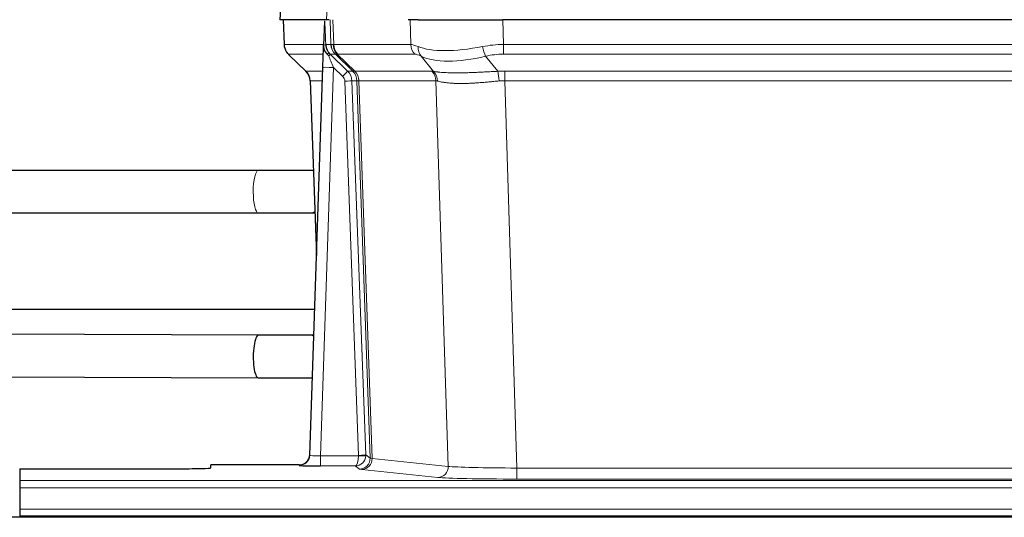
# Model space of a CAD drawing. Header units: inches. Extents: x 0 to 20790, y -12 to 14700.
# Tile 175 of 256: x 5034 to 5312, y 11721 to 11862. Entities that reach past the tile are written whole.
import ezdxf

# ---------------------------------------------------------------- set-up
doc = ezdxf.new("R2010")
doc.units = ezdxf.units.IN
doc.layers.add('1', color=7, linetype='Continuous', true_color=0xffffff)

msp = doc.modelspace()

# ---------------------------------------------------------------- linework, layer by layer
at = {"layer": '1', "color": 2, "linetype": 'Continuous', "lineweight": 25}
for p, q in [((5107.4, 11869.017), (5107.02, 11861.858)), ((5120.154, 11861.858), (5107.036, 11861.858)), ((5107.96, 11861.858), (5108.209, 11854.848)), ((5119.574, 11861.427), (5119.347, 11854.697)), ((5120.938, 11861.858), (5120.154, 11861.858)), ((5146.088, 11861.858), (5143.193, 11861.858)), ((5146.088, 11861.858), (5169.946, 11861.858)), ((5385.17, 11861.858), (5169.946, 11861.858)), ((5119.347, 11854.697), (5119.345, 11854.647)), ((5109.622, 11851.843), (5114.41, 11847.285)), ((5115.449, 11739.003), (5119.137, 11848.38)), ((5115.57, 11844.629), (5117.349, 11795.355)), ((5100.936, 11819.33), (4948.629, 11819.331)), ((5116.484, 11819.327), (5115.768, 11819.327)), ((4948.198, 11807.331), (5100.935, 11807.33)), ((5115.763, 11807.327), (5116.917, 11807.327)), ((5116.803, 11780.127), (4948.222, 11780.127)), ((5100.983, 11772.844), (4948.504, 11773.453)), ((5100.989, 11772.844), (5100.985, 11772.844)), ((5115.792, 11772.812), (5115.776, 11772.812)), ((5116.589, 11772.812), (5115.787, 11772.812)), ((4948.91, 11761.451), (5100.9, 11760.844)), ((5115.755, 11760.812), (5116.184, 11760.812)), ((5115.441, 11738.869), (5115.449, 11739.003)), ((5033.558, 11735.157), (5033.558, 11731.883)), ((5033.558, 11735.157), (5077.558, 11735.157)), ((5112.461, 11736.237), (5087.558, 11736.237)), ((5087.558, 11735.419), (5087.558, 11736.237)), ((5033.558, 11731.883), (5033.558, 11729.814)), ((5033.558, 11729.814), (5033.558, 11723.788)), ((5033.558, 11723.788), (5033.558, 11721.858)), ((5518.058, 11721.463), (4541.058, 11721.463)), ((5033.558, 11721.858), (5033.558, 11721.463)), ((5033.558, 11721.858), (5521.558, 11721.858))]:
    msp.add_line(p, q, dxfattribs=at)
at = {"layer": '1', "color": 110, "linetype": 'Continuous', "lineweight": 13}
for p, q in [((5107.417, 11869.015), (5107.036, 11861.858)), ((5120.154, 11861.858), (5120.527, 11869.015)), ((5107.977, 11861.858), (5108.225, 11854.864)), ((5121.423, 11854.864), (5121.18, 11861.858)), ((5121.965, 11861.858), (5122.208, 11854.864)), ((5143.955, 11854.864), (5143.764, 11861.858)), ((5169.946, 11861.858), (5170.137, 11854.864)), ((5108.225, 11854.864), (5119.352, 11854.864)), ((5119.961, 11854.864), (5121.423, 11854.864)), ((5122.208, 11854.864), (5143.955, 11854.864)), ((5170.137, 11852.126), (5170.137, 11854.864)), ((5170.137, 11854.864), (5384.979, 11854.864)), ((5119.262, 11852.126), (5109.443, 11852.126)), ((5109.538, 11851.934), (5114.351, 11847.353)), ((5122.641, 11852.126), (5121.206, 11852.126)), ((5121.206, 11852.126), (5126.134, 11847.376)), ((5127.57, 11847.37), (5122.679, 11852.114)), ((5123.225, 11852.114), (5128.17, 11847.318)), ((5145.138, 11852.126), (5123.391, 11852.126)), ((5150.408, 11847.25), (5146.915, 11851.568)), ((5165.113, 11851.568), (5168.567, 11847.299)), ((5384.979, 11852.126), (5170.137, 11852.126)), ((5122.136, 11848.383), (5118.442, 11738.842)), ((5124.745, 11845.868), (5122.136, 11848.383)), ((5114.364, 11847.376), (5119.104, 11847.376)), ((5126.134, 11847.376), (5127.545, 11847.376)), ((5128.17, 11847.318), (5149.905, 11847.318)), ((5170.479, 11844.638), (5170.479, 11847.376)), ((5170.479, 11847.376), (5384.637, 11847.376)), ((5119.011, 11844.641), (5115.582, 11844.641)), ((5115.582, 11844.641), (5117.355, 11795.528)), ((5129.248, 11738.938), (5125.357, 11844.5)), ((5127.354, 11844.641), (5131.245, 11739.079)), ((5128.763, 11844.641), (5127.354, 11844.641)), ((5132.474, 11738.182), (5128.763, 11844.641)), ((5129.347, 11844.597), (5133.059, 11738.068)), ((5151.087, 11844.597), (5129.353, 11844.597)), ((5154.544, 11735.821), (5151.087, 11844.597)), ((5170.479, 11844.638), (5173.953, 11735.352)), ((5384.637, 11844.638), (5170.479, 11844.638)), ((5118.442, 11738.842), (5129.247, 11738.842)), ((5118.442, 11738.842), (5118.442, 11735.948)), ((5131.245, 11739.079), (5132.474, 11738.182)), ((5133.059, 11738.068), (5154.544, 11735.821)), ((5112.451, 11736.105), (5112.461, 11736.237)), ((5118.442, 11735.948), (5128.284, 11735.948)), ((5129.477, 11735.076), (5128.284, 11735.948)), ((5151.636, 11732.704), (5130.151, 11734.951)), ((5173.953, 11735.352), (5173.953, 11732.248)), ((5173.953, 11735.352), (5381.163, 11735.352)), ((5033.558, 11731.883), (5521.558, 11731.883)), ((5381.163, 11732.248), (5173.953, 11732.248)), ((5033.558, 11729.814), (5521.558, 11729.814)), ((5033.558, 11723.788), (5521.558, 11723.788))]:
    msp.add_line(p, q, dxfattribs=at)
for centre, major_axis, ratio, start_param, end_param in [((5112.22, 11855.003), (0, 4), 0.9993908, 1.6057029, 2.3736478), ((5117.964, 11854.794), (-1.999, -0.077), 0.1036431, 2.3309857, 3.1065184), ((5125.418, 11855.003), (0, 4), 0.9993908, 1.6057029, 2.3736478), ((5149.217, 11832.004), (-27.808, 22.856), 0.0163198, 6.2307102, 6.2626906), ((5125.456, 11854.992), (1.703, 3.619), 0.9971774, 2.0444506, 2.8128075), ((5148.067, 11865.093), (26.658, 10.191), 0.0473724, 3.1922144, 3.3375655), ((5149.218, 11832.003), (-27.661, 22.629), 0.1172119, 6.1415195, 6.1734997), ((5125.921, 11854.992), (-0.603, 3.954), 0.9772749, 1.4578558, 2.2262127), ((5126.087, 11855.003), (0, 4), 0.9702957, 1.6057029, 2.3736478), ((5147.834, 11855.003), (0, 4), 0.9702957, 1.6057029, 2.3736478), ((5170.787, 11832.003), (-27.492, 22.639), 0.1155218, 5.9182109, 6.1390417), ((5149.611, 11854.445), (1.736, 3.604), 0.8689501, 2.008197, 2.795133), ((5169.884, 11865.093), (26.677, 8.186), 0.3267204, 3.5164364, 4.4002733), ((5170.787, 11832.003), (-26.983, 1.545), 0.8452785, 4.7847941, 5.0056249), ((5165.113, 11854.445), (-0.881, 3.902), 0.2224052, 1.5615969, 2.3485329), ((5133.258, 11829.126), (-23.826, 22.997), 0.016839, 6.265741, 6.3949638), ((5119.231, 11851.342), (-1.583, -1.222), 0.0276319, 2.3426468, 3.1139303), ((5119.818, 11850.687), (-1.388, -1.44), 0.0242285, 2.3413968, 3.1173399), ((5122.136, 11848.453), (-1.856, 4.567), 0.0053314, 0.7881854, 1.5839148), ((5123.983, 11855.003), (-3.533, 1.889), 0.9978057, 1.1483087, 1.2948091), ((5146.441, 11829.126), (-23.81, 22.997), 0.0168486, 6.2337623, 6.2657425), ((5148.067, 11865.093), (25.449, 12.923), 0.0600246, 3.1865743, 3.3319254), ((5146.522, 11829.126), (-23.636, 22.829), 0.1185163, 6.1610868, 6.193067), ((5168.091, 11829.126), (-23.46, 22.829), 0.1194803, 5.9401815, 6.1610123), ((5169.884, 11865.093), (25.873, 10.634), 0.4068526, 3.4799804, 4.3638173), ((5170.787, 11829.126), (-16.721, 16.271), 0.9721633, 5.4982631, 5.7190939), ((5122.136, 11848.279), (2.998, -0.101), 0.0348797, 1.5719726, 3.1427689), ((5139.232, 11823.359), (-24.879, 24.014), 0.016827, 6.2657537, 6.3097783), ((5111.587, 11844.499), (0, -4), 0.9993908, 1.606401, 2.3736478), ((5124.745, 11845.938), (-1.388, -1.44), 0.0242285, 1.5456675, 3.1173399), ((5123.357, 11844.429), (-1.703, 1.052), 0.998638, 3.7311375, 4.4983842), ((5123.357, 11844.499), (-2.83, 2.828), 0.9993905, 3.9625957, 4.7298425), ((5124.768, 11844.499), (0, -4), 0.9993908, 1.606401, 2.3736478), ((5152.383, 11823.359), (-24.848, 24.014), 0.0168509, 6.2432977, 6.2657509), ((5124.794, 11844.493), (-1.442, -3.731), 0.998056, 1.9750302, 2.7420583), ((5125.468, 11844.44), (-0.019, -4), 0.9702844, 1.6145674, 2.378208), ((5125.474, 11844.44), (0, -4), 0.9702957, 1.6100662, 2.3736478), ((5147.209, 11844.44), (0, -4), 0.9702957, 1.6100662, 2.3736478), ((5173.97, 11823.209), (-24.592, 23.931), 0.1189226, 6.0865623, 6.1615802), ((5147.712, 11844.373), (-0.926, -3.891), 0.9457602, 1.8333412, 2.5978993), ((5171.269, 11823.376), (-17.528, 16.98), 0.9676454, 5.4983407, 5.5781883), ((5168.567, 11844.422), (0.32, -3.987), 0.0824896, 1.6016287, 2.3703401), ((5125.357, 11844.57), (-1.999, -0.074), 0.0348758, 1.5695108, 3.106687), ((5149.605, 11820.482), (-20.849, 24.157), 0.0182438, 6.248525, 6.2709784), ((5171.274, 11820.331), (-20.559, 24.143), 0.1188179, 6.1116391, 6.1866571), ((5171.269, 11820.498), (-2.819, 24.028), 0.8253154, 6.1813941, 6.2612416), ((5100.936, 11813.33), (0, 6), 0.2414835, 0.0042608, 3.1420247), ((5115.765, 11813.327), (0.002, 6), 0.5000061, 6.0399289, 6.2781991), ((5115.765, 11813.327), (0.002, 6), 0.5000061, 3.1411225, 3.5305818), ((5112.451, 11739.104), (-2.991, 0.235), 0.9996552, 1.6492063, 3.1415821), ((5118.454, 11739.104), (3.005, 0.103), 0.0869619, 3.134501, 4.7052973), ((5128.284, 11738.947), (0.028, 3), 0.3214645, 3.1707908, 4.6805006), ((5128.284, 11738.947), (0.98, 2.84), 0.9849493, 3.4786225, 4.9883323), ((5128.248, 11738.903), (-0.605, 0.799), 0.9977274, 4.0036721, 4.0994376), ((5129.247, 11738.912), (1.997, -0.118), 0.0348391, 4.7144422, 6.2458161), ((5129.248, 11739.008), (1.999, 0.074), 0.0348758, 4.7111034, 6.2482796), ((5129.477, 11738.075), (-1.769, -2.423), 0.9990158, 0.6312732, 2.2367485), ((5130.151, 11737.95), (-0.312, -2.984), 0.969741, 0.1074293, 1.71115), ((5128.248, 11738.973), (-0.383, 2.976), 0.9995819, 4.5239292, 4.6196947), ((5152.477, 11738.096), (-20.016, 0.105), 0.0266879, 0.0359631, 0.2452873), ((5152.477, 11735.097), (-23.014, 0), 0.0261612, 0.0358052, 0.2451294), ((5151.636, 11735.703), (-0.312, -2.984), 0.969741, 0.1074293, 1.71115), ((5173.959, 11735.85), (-20.013, 0.095), 0.0248544, 0.2452138, 1.5705958), ((5173.959, 11732.851), (23.012, 0), 0.0261647, 3.3867297, 4.7121117)]:
    msp.add_ellipse(centre, major_axis=major_axis, ratio=ratio, start_param=start_param, end_param=end_param, dxfattribs=at)
at = {"layer": '1', "color": 2, "linetype": 'Continuous', "lineweight": 25}
for centre, major_axis, ratio, start_param, end_param in [((5119.137, 11848.554), (0.227, 6.726), 0.0008736, 4.686473, 5.8457525), ((5111.574, 11844.476), (3.886, 0.947), 0.998973, 6.0801535, 6.8477658), ((5136.455, 11820.482), (-20.882, 24.158), 0.0154016, 6.2674704, 6.311495), ((5100.941, 11766.844), (0.043, 6), 0.2413122, 0, 3.1425313), ((5115.771, 11766.812), (0.022, 6), 0.5001258, 6.0165924, 6.2831853), ((5115.771, 11766.812), (0.022, 6), 0.5001258, 3.1432132, 3.2878247), ((5112.461, 11739.241), (0.15, 3), 0.998739, 3.1914798, 4.7286497), ((5077.558, 11735.419), (-10, 0), 0.0261859, 1.5707963, 3.1415927), ((5118.454, 11736.105), (6.003, 0), 0.0262109, 3.1395311, 4.7103274)]:
    msp.add_ellipse(centre, major_axis=major_axis, ratio=ratio, start_param=start_param, end_param=end_param, dxfattribs=at)
msp.add_open_spline([(5119.574, 11861.427), (5119.611, 11861.431), (5119.669, 11861.438), (5119.694, 11861.446), (5119.698, 11861.45)], degree=3, dxfattribs=at)
at = {"layer": '1', "color": 110, "linetype": 'Continuous', "lineweight": 13}
for points, knots in [([(5119.698, 11861.45), (5119.703, 11861.314), (5119.709, 11861.179), (5119.721, 11860.907), (5119.726, 11860.771), (5119.744, 11860.363), (5119.755, 11860.09), (5119.777, 11859.543), (5119.788, 11859.269), (5119.81, 11858.72), (5119.821, 11858.446), (5119.843, 11857.896), (5119.854, 11857.621), (5119.876, 11857.07), (5119.886, 11856.795), (5119.919, 11855.968), (5119.94, 11855.416), (5119.961, 11854.864)], [0, 0, 0, 0, 0.0625, 0.0625, 0.125, 0.125, 0.25, 0.25, 0.375, 0.375, 0.5, 0.5, 0.625, 0.625, 0.75, 0.75, 1, 1, 1, 1]), ([(5150.408, 11847.25), (5150.554, 11847.23), (5150.718, 11847.207), (5151.082, 11847.161), (5151.283, 11847.137), (5151.557, 11847.107), (5151.613, 11847.101), (5151.728, 11847.089), (5151.786, 11847.083), (5151.963, 11847.065), (5152.086, 11847.053), (5152.466, 11847.019), (5152.735, 11846.998), (5153.306, 11846.959), (5153.607, 11846.941), (5154.241, 11846.909), (5154.575, 11846.896), (5155.099, 11846.88), (5155.278, 11846.875), (5155.553, 11846.869), (5155.646, 11846.867), (5155.786, 11846.865), (5155.833, 11846.864), (5155.928, 11846.862), (5156.355, 11846.856), (5156.796, 11846.854), (5157.603, 11846.856), (5158.432, 11846.864), (5159.304, 11846.884), (5160.199, 11846.909), (5160.657, 11846.924), (5161.243, 11846.947), (5161.361, 11846.951), (5161.599, 11846.961), (5161.718, 11846.966), (5162.078, 11846.981), (5162.318, 11846.991), (5163.043, 11847.024), (5163.531, 11847.048), (5164.515, 11847.097), (5165.011, 11847.123), (5166.012, 11847.175), (5166.517, 11847.201), (5167.535, 11847.252), (5168.049, 11847.276), (5168.567, 11847.299)], [0, 0, 0, 0, 0.0625, 0.0625, 0.125, 0.125, 0.140625, 0.140625, 0.15625, 0.15625, 0.1875, 0.1875, 0.25, 0.25, 0.3125, 0.3125, 0.375, 0.375, 0.40625, 0.40625, 0.421875, 0.421875, 0.4296875, 0.4296875, 0.4375, 0.5, 0.5, 0.5625, 0.625, 0.625, 0.6875, 0.6875, 0.703125, 0.703125, 0.71875, 0.71875, 0.75, 0.75, 0.8125, 0.8125, 0.875, 0.875, 0.9375, 0.9375, 1, 1, 1, 1]), ([(5129.347, 11844.597), (5129.196, 11844.597), (5129.073, 11844.599), (5128.886, 11844.613), (5128.821, 11844.623), (5128.784, 11844.637)], [0, 0, 0, 0, 0.5, 0.5, 1, 1, 1, 1]), ([(5168.885, 11844.571), (5168.397, 11844.527), (5167.913, 11844.482), (5166.953, 11844.393), (5166.478, 11844.349), (5165.535, 11844.263), (5165.069, 11844.222), (5164.143, 11844.144), (5163.685, 11844.108), (5163.003, 11844.058), (5162.777, 11844.042), (5162.44, 11844.019), (5162.327, 11844.012), (5162.104, 11843.998), (5161.993, 11843.991), (5161.442, 11843.958), (5161.01, 11843.935), (5160.167, 11843.899), (5159.343, 11843.871), (5158.557, 11843.861), (5157.79, 11843.859), (5157.417, 11843.863), (5157.008, 11843.873), (5156.962, 11843.874), (5156.872, 11843.876), (5156.827, 11843.877), (5156.693, 11843.881), (5156.427, 11843.89), (5156.169, 11843.901), (5155.664, 11843.927), (5155.342, 11843.948), (5154.725, 11843.998), (5154.431, 11844.026), (5153.87, 11844.09), (5153.604, 11844.125), (5153.226, 11844.181), (5153.104, 11844.2), (5152.926, 11844.23), (5152.867, 11844.24), (5152.752, 11844.26), (5152.695, 11844.271), (5152.418, 11844.323), (5152.212, 11844.366), (5151.834, 11844.452), (5151.662, 11844.495), (5151.506, 11844.537)], [0, 0, 0, 0, 0.0625, 0.0625, 0.125, 0.125, 0.1875, 0.1875, 0.25, 0.25, 0.28125, 0.28125, 0.296875, 0.296875, 0.3125, 0.3125, 0.375, 0.375, 0.4375, 0.5, 0.5, 0.5625, 0.5625, 0.5703125, 0.5703125, 0.578125, 0.578125, 0.59375, 0.625, 0.625, 0.6875, 0.6875, 0.75, 0.75, 0.8125, 0.8125, 0.84375, 0.84375, 0.859375, 0.859375, 0.875, 0.875, 0.9375, 0.9375, 1, 1, 1, 1])]:
    msp.add_open_spline(points, degree=3, knots=knots, dxfattribs=at)
at = {"layer": '1', "color": 2, "linetype": 'Continuous', "lineweight": 25}
for points, knots in [([(5108.221, 11854.812), (5108.219, 11854.78), (5108.197, 11854.452), (5108.345, 11853.889), (5108.585, 11853.246), (5108.828, 11852.819), (5109.001, 11852.565), (5109.1, 11852.429), (5109.141, 11852.378)], [0, 0, 0, 0, 0.0267984, 0.2769207, 0.4859555, 0.6569382, 0.8419831, 1, 1, 1, 1]), ([(5119.345, 11854.647), (5119.341, 11854.527), (5119.344, 11854.289), (5119.369, 11854.055), (5119.397, 11853.882), (5119.408, 11853.825), (5119.426, 11853.739), (5119.433, 11853.71), (5119.447, 11853.654), (5119.454, 11853.625), (5119.493, 11853.486), (5119.53, 11853.377), (5119.616, 11853.167), (5119.665, 11853.065), (5119.734, 11852.942), (5119.748, 11852.918), (5119.777, 11852.869), (5119.792, 11852.845), (5119.839, 11852.773), (5119.871, 11852.727), (5119.938, 11852.636), (5119.973, 11852.592), (5120.045, 11852.505), (5120.083, 11852.463), (5120.141, 11852.4), (5120.16, 11852.379), (5120.2, 11852.337), (5120.22, 11852.316), (5120.26, 11852.274), (5120.28, 11852.253), (5120.32, 11852.209), (5120.34, 11852.187), (5120.36, 11852.163)], [0, 0, 0, 0, 0.125, 0.25, 0.25, 0.3125, 0.3125, 0.34375, 0.34375, 0.375, 0.375, 0.5, 0.5, 0.625, 0.625, 0.65625, 0.65625, 0.6875, 0.6875, 0.75, 0.75, 0.8125, 0.8125, 0.875, 0.875, 0.90625, 0.90625, 0.9375, 0.9375, 0.96875, 0.96875, 1, 1, 1, 1]), ([(5119.961, 11854.864), (5119.964, 11854.81), (5119.967, 11854.756), (5119.976, 11854.649), (5119.981, 11854.597), (5120.001, 11854.44), (5120.018, 11854.338), (5120.059, 11854.138), (5120.084, 11854.04), (5120.14, 11853.845), (5120.172, 11853.749), (5120.225, 11853.606), (5120.244, 11853.558), (5120.283, 11853.464), (5120.304, 11853.416), (5120.368, 11853.277), (5120.414, 11853.185), (5120.515, 11853.003), (5120.569, 11852.914), (5120.685, 11852.737), (5120.748, 11852.649), (5120.815, 11852.563)], [0, 0, 0, 0, 0.0625, 0.0625, 0.125, 0.125, 0.25, 0.25, 0.375, 0.375, 0.5, 0.5, 0.5625, 0.5625, 0.625, 0.625, 0.75, 0.75, 0.875, 0.875, 1, 1, 1, 1]), ([(5120.36, 11852.163), (5120.43, 11852.076), (5120.503, 11851.991), (5120.615, 11851.867), (5120.654, 11851.826), (5120.731, 11851.746), (5120.77, 11851.706), (5120.81, 11851.666)], [0, 0, 0, 0, 0.5, 0.5, 0.75, 0.75, 1, 1, 1, 1]), ([(5115.768, 11819.327), (5114.64, 11819.328), (5111.261, 11819.329), (5106.029, 11819.33), (5102.276, 11819.33), (5100.936, 11819.33)], [0, 0, 0, 0, 0.2504833, 0.7344694, 1, 1, 1, 1]), ([(5100.935, 11807.33), (5102.197, 11807.33), (5105.872, 11807.33), (5111.11, 11807.329), (5114.565, 11807.328), (5115.763, 11807.327)], [0, 0, 0, 0, 0.2504817, 0.7343591, 1, 1, 1, 1]), ([(5115.786, 11772.812), (5114.666, 11772.812), (5112.354, 11772.814), (5108.607, 11772.82), (5104.755, 11772.83), (5102.239, 11772.839), (5100.984, 11772.844)], [0, 0, 0, 0, 0.2499826, 0.4999768, 0.7499826, 1, 1, 1, 1]), ([(5100.899, 11760.844), (5102.157, 11760.839), (5104.681, 11760.83), (5108.545, 11760.82), (5112.307, 11760.814), (5114.63, 11760.813), (5115.755, 11760.812)], [0, 0, 0, 0, 0.2499827, 0.499977, 0.7499827, 1, 1, 1, 1])]:
    msp.add_open_spline(points, degree=3, knots=knots, dxfattribs=at)
at = {"layer": '1', "color": 110, "linetype": 'Continuous', "lineweight": 13}
msp.add_open_spline([(5127.57, 11847.37), (5127.605, 11847.359), (5127.74, 11847.338), (5128.002, 11847.324), (5128.165, 11847.318)], degree=3, dxfattribs=at)
for points, weights in [([(5128.165, 11847.318), (5128.168, 11847.318), (5128.17, 11847.318)], [0.500000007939, 0.499999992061, 0.500000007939]), ([(5129.353, 11844.597), (5129.35, 11844.597), (5129.347, 11844.597)], [0.500000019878, 0.499999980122, 0.500000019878])]:
    msp.add_rational_spline(points, weights, degree=2, dxfattribs=at)

doc.saveas('drawing.dxf')
